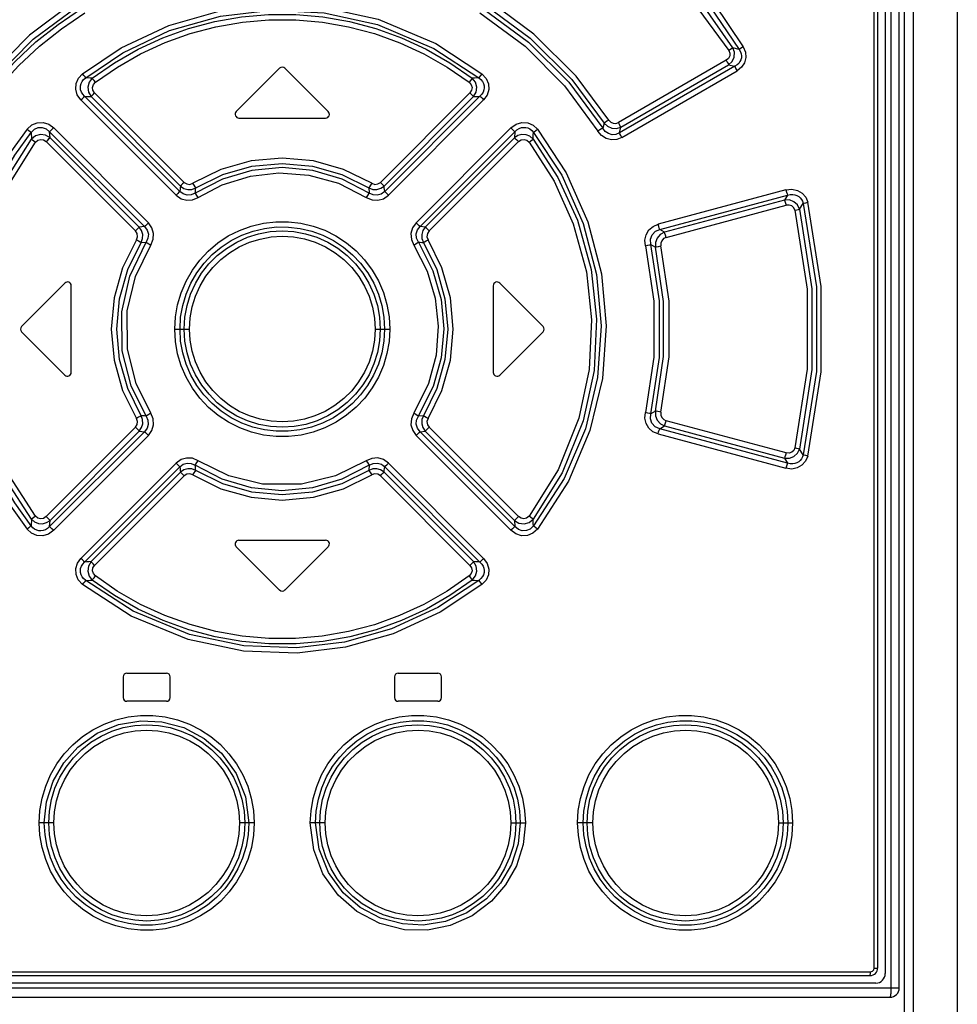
# Model space of a CAD drawing. Extents: x 0 to 594, y 0 to 420.
# Tile 24 of 136: x 74 to 84, y 243 to 254. Entities that reach past the tile are written whole.
import ezdxf

# ---------------------------------------------------------------- set-up
doc = ezdxf.new("R2010")
doc.units = 0
doc.header["$LTSCALE"] = 32.67
doc.layers.get('0').update_dxf_attribs({"linetype": 'CONTINUOUS'})

msp = doc.modelspace()

# ---------------------------------------------------------------- linework, layer by layer
at = {"color": 9, "linetype": 'CONTINUOUS'}
for p, q in [((83.392, 174.158), (83.392, 269.457)), ((83.153, 269.307), (83.153, 243.404)), ((82.976, 243.617), (82.976, 269.077)), ((81.543, 253.364), (81.475, 253.382)), ((81.405, 253.25), (80.26, 252.589)), ((81.495, 253.186), (80.271, 252.479)), ((80.285, 252.541), (81.43, 253.202)), ((81.43, 253.202), (81.495, 253.186)), ((80.297, 252.431), (81.52, 253.138)), ((78.731, 253.061), (78.708, 253.06)), ((78.778, 253.063), (78.731, 253.061)), ((75.604, 251.858), (74.593, 252.869)), ((74.662, 252.864), (75.611, 251.915)), ((75.65, 251.954), (74.7, 252.904)), ((78.683, 252.904), (77.734, 251.954)), ((77.773, 251.915), (78.721, 252.864)), ((78.79, 252.869), (77.779, 251.858)), ((74.555, 252.829), (75.565, 251.818)), ((77.818, 251.818), (78.828, 252.829)), ((80.108, 252.584), (80.094, 252.529)), ((74.227, 252.427), (74.222, 252.491)), ((74.222, 252.491), (75.229, 251.485)), ((75.27, 251.525), (74.265, 252.532)), ((79.119, 252.532), (78.113, 251.525)), ((78.154, 251.485), (79.161, 252.491)), ((79.161, 252.491), (79.156, 252.427)), ((80.271, 252.479), (80.285, 252.541)), ((74.185, 252.386), (75.133, 251.439)), ((75.174, 251.479), (74.227, 252.427)), ((79.156, 252.427), (78.209, 251.479)), ((78.25, 251.439), (79.198, 252.386)), ((82.038, 251.874), (80.681, 251.51)), ((80.698, 251.455), (82.056, 251.819)), ((82.056, 251.819), (82.022, 251.765)), ((82.022, 251.765), (80.749, 251.424)), ((80.766, 251.369), (82.041, 251.711)), ((82.183, 251.67), (82.22, 251.73)), ((75.229, 251.485), (75.174, 251.479)), ((78.209, 251.479), (78.154, 251.485)), ((80.749, 251.424), (80.698, 251.455)), ((75.194, 251.316), (75.247, 251.32)), ((80.605, 251.295), (80.653, 251.266)), ((75.55, 250.397), (75.706, 250.397)), ((77.677, 250.397), (77.833, 250.397)), ((80.653, 249.527), (80.605, 249.499)), ((78.19, 249.478), (78.137, 249.473)), ((82.041, 249.083), (80.766, 249.424)), ((75.133, 249.355), (74.185, 248.407)), ((75.229, 249.308), (74.222, 248.302)), ((74.227, 248.367), (75.174, 249.315)), ((75.174, 249.315), (75.229, 249.308)), ((78.154, 249.308), (78.209, 249.315)), ((79.161, 248.302), (78.154, 249.308)), ((78.209, 249.315), (79.156, 248.367)), ((79.198, 248.407), (78.25, 249.355)), ((80.698, 249.338), (80.749, 249.369)), ((82.056, 248.975), (80.698, 249.338)), ((80.749, 249.369), (82.022, 249.028)), ((74.265, 248.262), (75.27, 249.268)), ((78.113, 249.268), (79.119, 248.262)), ((80.681, 249.284), (82.038, 248.92)), ((82.22, 249.063), (82.183, 249.124)), ((82.022, 249.028), (82.056, 248.975)), ((75.565, 248.975), (74.555, 247.964)), ((74.593, 247.925), (75.604, 248.936)), ((77.779, 248.936), (78.79, 247.925)), ((78.828, 247.964), (77.818, 248.975)), ((75.611, 248.879), (74.662, 247.929)), ((74.7, 247.89), (75.65, 248.839)), ((77.734, 248.839), (78.683, 247.89)), ((78.721, 247.929), (77.773, 248.879)), ((74.222, 248.302), (74.227, 248.367)), ((79.156, 248.367), (79.161, 248.302)), ((74.605, 247.73), (74.652, 247.732)), ((74.652, 247.732), (74.675, 247.733)), ((74.266, 245.157), (74.112, 245.157)), ((76.394, 245.157), (76.237, 245.157)), ((77.147, 245.157), (76.989, 245.157)), ((79.117, 245.157), (79.272, 245.157)), ((79.988, 245.157), (79.827, 245.157)), ((81.958, 245.157), (82.059, 245.157)), ((82.059, 245.157), (82.109, 245.157)), ((70.447, 243.577), (82.936, 243.577)), ((82.976, 243.617), (83.012, 243.617)), ((70.14, 243.407), (83.242, 243.407)), ((83.153, 243.378), (83.152, 243.372)), ((83.153, 243.404), (83.153, 243.397)), ((83.153, 243.397), (83.153, 243.391)), ((83.153, 243.391), (83.153, 243.385)), ((83.153, 243.385), (83.153, 243.378))]:
    msp.add_line(p, q, dxfattribs=at)
at = {"color": 7, "linetype": 'CONTINUOUS'}
for p, q in [((83.858, 173.258), (83.858, 269.457)), ((83.242, 243.407), (83.242, 269.307)), ((83.292, 269.357), (83.292, 173.248)), ((83.092, 269.157), (83.092, 243.557)), ((83.012, 269.077), (83.012, 243.617)), ((76.663, 253.165), (76.203, 252.705)), ((77.18, 252.705), (76.72, 253.165)), ((76.232, 252.637), (77.152, 252.637)), ((73.923, 250.425), (74.383, 250.885)), ((79, 250.885), (79.46, 250.425)), ((74.452, 249.937), (74.452, 250.857)), ((78.932, 250.857), (78.932, 249.937)), ((73.923, 250.368), (74.383, 249.908)), ((79, 249.908), (79.46, 250.368)), ((76.232, 248.157), (77.152, 248.157)), ((76.203, 248.088), (76.663, 247.628)), ((76.72, 247.628), (77.18, 248.088)), ((75.002, 246.707), (75.002, 246.487)), ((75.042, 246.747), (75.462, 246.747)), ((75.502, 246.487), (75.502, 246.707)), ((77.882, 246.707), (77.882, 246.487)), ((77.922, 246.747), (78.342, 246.747)), ((78.382, 246.487), (78.382, 246.707)), ((75.462, 246.447), (75.042, 246.447)), ((78.342, 246.447), (77.922, 246.447)), ((82.992, 243.457), (70.39, 243.457)), ((70.452, 243.537), (82.932, 243.537)), ((70.24, 243.307), (83.142, 243.307))]:
    msp.add_line(p, q, dxfattribs=at)
at = {"color": 9, "linetype": 'CONTINUOUS'}
for points in [[(79.688, 255.293), (80.18, 254.955), (80.605, 254.596), (80.944, 254.251), (81.272, 253.855), (81.586, 253.393)], [(79.661, 255.246), (80.145, 254.914), (80.563, 254.561), (80.901, 254.22), (81.227, 253.827), (81.543, 253.364)], [(81.475, 253.382), (81.131, 253.874), (80.691, 254.373), (80.206, 254.808), (79.677, 255.182)], [(79.65, 255.135), (80.327, 254.638), (80.945, 254.018), (81.432, 253.353)], [(74.473, 253.863), (74.008, 253.517), (73.561, 253.068), (73.225, 252.615)], [(73.275, 252.584), (73.607, 253.031), (74.047, 253.473), (74.506, 253.815)], [(73.289, 252.529), (73.46, 252.779), (73.649, 253.016), (73.855, 253.238), (74.077, 253.444), (74.313, 253.631), (74.562, 253.8)], [(74.572, 253.107), (74.98, 253.382), (75.486, 253.62), (76.032, 253.775), (76.572, 253.837), (77.14, 253.809), (77.709, 253.685), (78.321, 253.428), (78.811, 253.107)], [(78.821, 253.8), (79.307, 253.443), (79.734, 253.017), (80.094, 252.529)], [(78.878, 253.815), (79.322, 253.486), (79.764, 253.046), (80.108, 252.584)], [(80.159, 252.615), (79.81, 253.082), (79.362, 253.528), (78.91, 253.863)], [(73.34, 252.498), (73.508, 252.744), (73.693, 252.978), (73.896, 253.196), (74.115, 253.399), (74.348, 253.585), (74.594, 253.752)], [(74.605, 253.063), (75, 253.33), (75.495, 253.564), (76.036, 253.718), (76.572, 253.78), (77.136, 253.753), (77.701, 253.629), (78.301, 253.376), (78.778, 253.063)], [(74.675, 253.06), (74.912, 253.224), (75.163, 253.367), (75.425, 253.488), (75.696, 253.586), (75.975, 253.66), (76.258, 253.71), (76.546, 253.735), (76.834, 253.735), (77.122, 253.711), (77.406, 253.661), (77.685, 253.587), (77.957, 253.489), (78.22, 253.368), (78.471, 253.224), (78.708, 253.06)], [(78.79, 253.752), (79.269, 253.399), (79.689, 252.979), (80.043, 252.498)], [(74.708, 253.016), (74.941, 253.177), (75.188, 253.318), (75.447, 253.437), (75.714, 253.533), (75.988, 253.606), (76.268, 253.654), (76.55, 253.679), (76.834, 253.679), (77.117, 253.654), (77.396, 253.606), (77.671, 253.533), (77.938, 253.436), (78.196, 253.317), (78.443, 253.176), (78.675, 253.016)], [(81.43, 253.202), (81.467, 253.238), (81.488, 253.284), (81.491, 253.334), (81.475, 253.382)], [(81.475, 253.382), (81.465, 253.375), (81.45, 253.365), (81.432, 253.353)], [(81.586, 253.393), (81.61, 253.336), (81.614, 253.279), (81.599, 253.223), (81.567, 253.176), (81.52, 253.138)], [(81.586, 253.393), (81.568, 253.381), (81.552, 253.371), (81.543, 253.364)], [(81.432, 253.353), (81.443, 253.324), (81.441, 253.296), (81.429, 253.27), (81.405, 253.25)], [(81.543, 253.364), (81.555, 253.341), (81.563, 253.319), (81.566, 253.297), (81.565, 253.276), (81.56, 253.255), (81.55, 253.236), (81.537, 253.217), (81.519, 253.201), (81.495, 253.186)], [(81.405, 253.25), (81.416, 253.231), (81.425, 253.214), (81.43, 253.202)], [(81.495, 253.186), (81.5, 253.175), (81.508, 253.158), (81.52, 253.138)], [(74.555, 252.829), (74.516, 252.883), (74.499, 252.942), (74.503, 253.004), (74.528, 253.06), (74.572, 253.107)], [(74.605, 253.063), (74.598, 253.074), (74.586, 253.089), (74.572, 253.107)], [(78.811, 253.107), (78.797, 253.089), (78.785, 253.074), (78.778, 253.063)], [(78.811, 253.107), (78.856, 253.058), (78.881, 253.001), (78.884, 252.939), (78.866, 252.881), (78.828, 252.829)], [(74.593, 252.869), (74.573, 252.89), (74.56, 252.913), (74.551, 252.935), (74.548, 252.958), (74.55, 252.98), (74.556, 253.002), (74.567, 253.024), (74.583, 253.045), (74.605, 253.063)], [(74.675, 253.06), (74.652, 253.061), (74.605, 253.063)], [(74.675, 253.06), (74.641, 253.017), (74.627, 252.965), (74.634, 252.911), (74.662, 252.864)], [(74.708, 253.016), (74.694, 253.034), (74.682, 253.05), (74.675, 253.06)], [(74.7, 252.904), (74.682, 252.932), (74.677, 252.962), (74.686, 252.991), (74.708, 253.016)], [(78.708, 253.06), (78.701, 253.05), (78.69, 253.035), (78.675, 253.016)], [(78.675, 253.016), (78.698, 252.99), (78.706, 252.961), (78.701, 252.931), (78.683, 252.904)], [(78.721, 252.864), (78.749, 252.912), (78.756, 252.966), (78.742, 253.018), (78.708, 253.06)], [(78.778, 253.063), (78.8, 253.044), (78.817, 253.024), (78.828, 253.002), (78.834, 252.98), (78.835, 252.958), (78.832, 252.935), (78.823, 252.912), (78.81, 252.89), (78.79, 252.869)], [(74.555, 252.829), (74.571, 252.845), (74.584, 252.859), (74.593, 252.869)], [(74.593, 252.869), (74.616, 252.867), (74.639, 252.866), (74.662, 252.864)], [(74.662, 252.864), (74.67, 252.873), (74.683, 252.887), (74.7, 252.904)], [(78.683, 252.904), (78.699, 252.887), (78.713, 252.874), (78.721, 252.864)], [(78.721, 252.864), (78.744, 252.866), (78.767, 252.867), (78.79, 252.869)], [(78.79, 252.869), (78.798, 252.86), (78.812, 252.846), (78.828, 252.829)], [(73.984, 252.519), (74.032, 252.563), (74.089, 252.587), (74.152, 252.589), (74.212, 252.57), (74.265, 252.532)], [(79.119, 252.532), (79.173, 252.571), (79.234, 252.59), (79.297, 252.586), (79.354, 252.561), (79.4, 252.519)], [(80.159, 252.615), (80.138, 252.602), (80.12, 252.591), (80.108, 252.584)], [(80.108, 252.584), (80.144, 252.549), (80.189, 252.529), (80.238, 252.526), (80.285, 252.541)], [(80.159, 252.615), (80.179, 252.593), (80.205, 252.581), (80.233, 252.58), (80.26, 252.589)], [(80.285, 252.541), (80.28, 252.552), (80.271, 252.569), (80.26, 252.589)], [(73.984, 252.519), (73.808, 252.273), (73.654, 252.01), (73.523, 251.735), (73.417, 251.448), (73.336, 251.153), (73.283, 250.854), (73.256, 250.55), (73.256, 250.245), (73.283, 249.941), (73.336, 249.64), (73.416, 249.347), (73.522, 249.061), (73.653, 248.785), (73.807, 248.522), (73.984, 248.275)], [(74.025, 248.309), (73.852, 248.553), (73.699, 248.811), (73.571, 249.082), (73.467, 249.364), (73.388, 249.652), (73.335, 249.947), (73.308, 250.246), (73.308, 250.546), (73.335, 250.844), (73.388, 251.139), (73.466, 251.429), (73.571, 251.711), (73.699, 251.982), (73.852, 252.241), (74.025, 252.484)], [(73.984, 252.519), (74.001, 252.505), (74.016, 252.493), (74.025, 252.484)], [(74.025, 252.484), (74.06, 252.519), (74.1, 252.536), (74.143, 252.537), (74.185, 252.522), (74.222, 252.491)], [(74.025, 252.484), (74.027, 252.461), (74.028, 252.437), (74.029, 252.414)], [(74.227, 252.427), (74.179, 252.455), (74.124, 252.462), (74.072, 252.448), (74.029, 252.414)], [(74.222, 252.491), (74.232, 252.5), (74.247, 252.514), (74.264, 252.532)], [(79.119, 252.532), (79.136, 252.515), (79.151, 252.5), (79.161, 252.491)], [(79.354, 252.414), (79.32, 252.443), (79.28, 252.459), (79.236, 252.462), (79.193, 252.451), (79.156, 252.427)], [(79.161, 252.491), (79.183, 252.512), (79.206, 252.526), (79.23, 252.535), (79.253, 252.538), (79.276, 252.537), (79.298, 252.531), (79.32, 252.521), (79.34, 252.505), (79.358, 252.484)], [(79.354, 252.414), (79.355, 252.437), (79.356, 252.461), (79.358, 252.484)], [(79.358, 252.484), (79.367, 252.492), (79.382, 252.505), (79.4, 252.519)], [(79.358, 252.484), (79.658, 252.031), (79.887, 251.517), (80.028, 250.975), (80.078, 250.433), (80.039, 249.883), (79.909, 249.34), (79.684, 248.812), (79.358, 248.309)], [(79.4, 252.519), (79.704, 252.057), (79.937, 251.534), (80.081, 250.982), (80.131, 250.431), (80.091, 249.872), (79.958, 249.321), (79.73, 248.784), (79.4, 248.275)], [(80.094, 252.529), (80.082, 252.522), (80.064, 252.511), (80.043, 252.498)], [(80.297, 252.431), (80.242, 252.41), (80.185, 252.407), (80.13, 252.421), (80.081, 252.453), (80.043, 252.498)], [(80.271, 252.479), (80.232, 252.463), (80.192, 252.46), (80.154, 252.471), (80.121, 252.493), (80.094, 252.529)], [(80.296, 252.431), (80.285, 252.451), (80.276, 252.468), (80.271, 252.479)], [(74.029, 248.38), (73.764, 248.789), (73.559, 249.241), (73.413, 249.763), (73.354, 250.288), (73.381, 250.834), (73.497, 251.368), (73.721, 251.923), (74.029, 252.414)], [(74.072, 248.413), (73.804, 248.829), (73.601, 249.28), (73.462, 249.789), (73.407, 250.298), (73.434, 250.825), (73.545, 251.343), (73.765, 251.89), (74.072, 252.38)], [(74.029, 252.414), (74.039, 252.406), (74.053, 252.394), (74.072, 252.38)], [(74.072, 252.38), (74.097, 252.402), (74.127, 252.41), (74.157, 252.405), (74.185, 252.386)], [(74.185, 252.386), (74.202, 252.403), (74.217, 252.418), (74.227, 252.427)], [(79.156, 252.427), (79.165, 252.418), (79.18, 252.404), (79.198, 252.386)], [(79.198, 252.386), (79.227, 252.405), (79.258, 252.41), (79.287, 252.401), (79.311, 252.38)], [(79.311, 252.38), (79.329, 252.394), (79.344, 252.406), (79.354, 252.414)], [(79.311, 252.38), (79.578, 251.966), (79.781, 251.515), (79.921, 251.004), (79.976, 250.494), (79.949, 249.967), (79.839, 249.452), (79.619, 248.905), (79.311, 248.413)], [(79.354, 252.414), (79.618, 252.005), (79.824, 251.552), (79.97, 251.028), (80.029, 250.502), (80.001, 249.956), (79.886, 249.425), (79.662, 248.871), (79.354, 248.38)], [(77.641, 251.944), (77.342, 252.091), (77.022, 252.181), (76.692, 252.212), (76.361, 252.181), (76.041, 252.091), (75.742, 251.944)], [(75.773, 251.896), (76.06, 252.038), (76.37, 252.126), (76.692, 252.155), (77.013, 252.126), (77.323, 252.038), (77.611, 251.896)], [(77.615, 251.841), (77.327, 251.989), (77.015, 252.08), (76.692, 252.111), (76.368, 252.08), (76.056, 251.989), (75.768, 251.841)], [(75.799, 251.794), (76.053, 251.927), (76.354, 252.02), (76.654, 252.054), (76.972, 252.031), (77.287, 251.944), (77.584, 251.794)], [(75.65, 251.954), (75.633, 251.938), (75.62, 251.924), (75.611, 251.915)], [(75.65, 251.954), (75.678, 251.937), (75.711, 251.933), (75.742, 251.944)], [(75.773, 251.896), (75.766, 251.906), (75.755, 251.923), (75.742, 251.944)], [(77.641, 251.944), (77.628, 251.923), (77.618, 251.906), (77.611, 251.896)], [(77.641, 251.944), (77.673, 251.933), (77.706, 251.937), (77.734, 251.954)], [(77.773, 251.915), (77.764, 251.924), (77.75, 251.938), (77.734, 251.954)], [(75.604, 251.858), (75.595, 251.849), (75.582, 251.835), (75.565, 251.818)], [(75.565, 251.818), (75.618, 251.781), (75.678, 251.764), (75.74, 251.768), (75.799, 251.794)], [(75.611, 251.915), (75.608, 251.896), (75.606, 251.877), (75.604, 251.858)], [(75.768, 251.841), (75.725, 251.821), (75.681, 251.818), (75.64, 251.831), (75.604, 251.858)], [(75.611, 251.915), (75.647, 251.89), (75.688, 251.879), (75.732, 251.88), (75.773, 251.896)], [(75.768, 251.841), (75.769, 251.859), (75.771, 251.877), (75.773, 251.896)], [(75.799, 251.794), (75.786, 251.814), (75.775, 251.831), (75.768, 251.841)], [(77.615, 251.841), (77.608, 251.831), (77.597, 251.814), (77.584, 251.794)], [(77.584, 251.794), (77.645, 251.768), (77.707, 251.764), (77.766, 251.781), (77.818, 251.818)], [(77.611, 251.896), (77.652, 251.88), (77.695, 251.879), (77.737, 251.891), (77.773, 251.915)], [(77.611, 251.896), (77.612, 251.877), (77.614, 251.859), (77.615, 251.841)], [(77.779, 251.858), (77.742, 251.83), (77.7, 251.818), (77.657, 251.822), (77.615, 251.841)], [(77.779, 251.858), (77.777, 251.877), (77.775, 251.896), (77.773, 251.915)], [(77.818, 251.818), (77.802, 251.835), (77.788, 251.849), (77.779, 251.858)], [(82.038, 251.874), (82.101, 251.881), (82.16, 251.869), (82.211, 251.84), (82.248, 251.796), (82.269, 251.743)], [(82.038, 251.874), (82.044, 251.851), (82.051, 251.831), (82.056, 251.819)], [(82.056, 251.819), (82.084, 251.825), (82.11, 251.827), (82.134, 251.823), (82.155, 251.816), (82.174, 251.805), (82.19, 251.791), (82.203, 251.774), (82.213, 251.754), (82.22, 251.73)], [(82.183, 251.67), (82.16, 251.716), (82.123, 251.749), (82.075, 251.767), (82.022, 251.765)], [(82.022, 251.765), (82.028, 251.753), (82.034, 251.734), (82.041, 251.711)], [(82.134, 251.658), (82.122, 251.685), (82.1, 251.704), (82.072, 251.713), (82.041, 251.711)], [(82.22, 251.73), (82.231, 251.734), (82.248, 251.738), (82.269, 251.743)], [(82.22, 251.73), (82.361, 250.845), (82.361, 249.948), (82.22, 249.063)], [(82.269, 249.05), (82.411, 249.944), (82.411, 250.849), (82.269, 251.743)], [(82.134, 251.658), (82.155, 251.663), (82.172, 251.667), (82.183, 251.67)], [(82.134, 251.658), (82.262, 250.82), (82.262, 249.973), (82.134, 249.136)], [(82.183, 251.67), (82.312, 250.824), (82.312, 249.969), (82.183, 249.124)], [(75.27, 251.525), (75.253, 251.508), (75.239, 251.494), (75.229, 251.485)], [(75.295, 251.289), (75.321, 251.35), (75.325, 251.413), (75.307, 251.473), (75.27, 251.525)], [(75.55, 250.397), (75.558, 250.526), (75.58, 250.656), (75.618, 250.783), (75.67, 250.906), (75.737, 251.022), (75.816, 251.129), (75.906, 251.225), (76.008, 251.311), (76.119, 251.385), (76.238, 251.445), (76.363, 251.49), (76.492, 251.521), (76.624, 251.537), (76.757, 251.537), (76.889, 251.522), (77.018, 251.491), (77.143, 251.446), (77.262, 251.386), (77.373, 251.313), (77.475, 251.227), (77.566, 251.131), (77.645, 251.024), (77.712, 250.908), (77.765, 250.785), (77.803, 250.658), (77.825, 250.527), (77.833, 250.397)], [(78.113, 251.525), (78.075, 251.471), (78.058, 251.411), (78.062, 251.349), (78.088, 251.289)], [(78.154, 251.485), (78.145, 251.494), (78.131, 251.508), (78.113, 251.525)], [(80.546, 251.282), (80.542, 251.342), (80.555, 251.399), (80.584, 251.449), (80.628, 251.487), (80.681, 251.51)], [(80.698, 251.455), (80.694, 251.467), (80.688, 251.486), (80.681, 251.51)], [(75.174, 251.479), (75.165, 251.47), (75.15, 251.456), (75.133, 251.439)], [(75.144, 251.346), (75.155, 251.377), (75.151, 251.411), (75.133, 251.439)], [(75.194, 251.316), (75.209, 251.357), (75.211, 251.401), (75.199, 251.443), (75.174, 251.479)], [(75.229, 251.485), (75.257, 251.448), (75.27, 251.405), (75.266, 251.362), (75.247, 251.32)], [(75.606, 250.397), (75.613, 250.523), (75.635, 250.648), (75.672, 250.769), (75.722, 250.885), (75.785, 250.995), (75.861, 251.096), (75.947, 251.187), (76.044, 251.268), (76.15, 251.337), (76.263, 251.394), (76.381, 251.437), (76.504, 251.466), (76.63, 251.481), (76.756, 251.48), (76.882, 251.466), (77.004, 251.437), (77.122, 251.393), (77.235, 251.336), (77.341, 251.267), (77.437, 251.186), (77.523, 251.095), (77.599, 250.994), (77.662, 250.885), (77.712, 250.769), (77.748, 250.648), (77.77, 250.524), (77.778, 250.397)], [(75.651, 250.397), (75.658, 250.523), (75.681, 250.646), (75.718, 250.766), (75.77, 250.881), (75.835, 250.989), (75.913, 251.088), (76.002, 251.177), (76.1, 251.254), (76.208, 251.319), (76.322, 251.371), (76.441, 251.408), (76.564, 251.431), (76.689, 251.438), (76.815, 251.431), (76.939, 251.409), (77.059, 251.371), (77.174, 251.32), (77.282, 251.255), (77.381, 251.177), (77.47, 251.089), (77.547, 250.99), (77.612, 250.883), (77.664, 250.768), (77.702, 250.647), (77.725, 250.523), (77.732, 250.397)], [(78.137, 251.32), (78.117, 251.363), (78.114, 251.407), (78.127, 251.449), (78.154, 251.485)], [(78.209, 251.479), (78.184, 251.442), (78.173, 251.4), (78.174, 251.357), (78.19, 251.316)], [(78.25, 251.439), (78.233, 251.456), (78.219, 251.47), (78.209, 251.479)], [(78.25, 251.439), (78.232, 251.411), (78.228, 251.376), (78.239, 251.346)], [(80.605, 251.295), (80.601, 251.35), (80.618, 251.398), (80.652, 251.435), (80.698, 251.455)], [(80.749, 251.424), (80.704, 251.401), (80.671, 251.363), (80.653, 251.317), (80.653, 251.266)], [(80.766, 251.369), (80.76, 251.392), (80.754, 251.412), (80.749, 251.424)], [(75.144, 251.346), (74.997, 251.047), (74.907, 250.727), (74.876, 250.397), (74.906, 250.066), (74.997, 249.746), (75.144, 249.448)], [(75.194, 249.478), (75.051, 249.766), (74.964, 250.076), (74.934, 250.397), (74.964, 250.718), (75.051, 251.028), (75.194, 251.316)], [(75.247, 249.473), (75.086, 249.795), (74.992, 250.165), (74.987, 250.581), (75.072, 250.959), (75.247, 251.32)], [(75.295, 249.504), (75.139, 249.819), (75.049, 250.184), (75.046, 250.592), (75.132, 250.956), (75.295, 251.289)], [(75.144, 251.346), (75.165, 251.333), (75.182, 251.323), (75.194, 251.316)], [(75.247, 251.32), (75.258, 251.313), (75.275, 251.302), (75.295, 251.289)], [(75.706, 250.397), (75.713, 250.515), (75.735, 250.632), (75.77, 250.746), (75.819, 250.855), (75.881, 250.957), (75.955, 251.051), (76.039, 251.135), (76.132, 251.208), (76.235, 251.27), (76.344, 251.319), (76.456, 251.353), (76.572, 251.375), (76.691, 251.382), (76.811, 251.375), (76.927, 251.354), (77.04, 251.318), (77.149, 251.269), (77.252, 251.207), (77.345, 251.134), (77.429, 251.05), (77.503, 250.956), (77.565, 250.854), (77.613, 250.745), (77.649, 250.631), (77.67, 250.514), (77.677, 250.397)], [(78.088, 251.289), (78.108, 251.302), (78.125, 251.313), (78.137, 251.32)], [(78.088, 251.289), (78.23, 251.012), (78.316, 250.725), (78.348, 250.428), (78.325, 250.121), (78.245, 249.82), (78.088, 249.504)], [(78.137, 251.32), (78.29, 251.017), (78.377, 250.712), (78.406, 250.4), (78.379, 250.091), (78.295, 249.788), (78.136, 249.474)], [(78.137, 251.32), (78.154, 251.319), (78.172, 251.317), (78.19, 251.316)], [(78.19, 251.316), (78.201, 251.322), (78.218, 251.333), (78.239, 251.346)], [(78.19, 251.316), (78.332, 251.028), (78.419, 250.718), (78.449, 250.397), (78.419, 250.076), (78.332, 249.766), (78.19, 249.478)], [(78.239, 249.448), (78.386, 249.746), (78.477, 250.066), (78.507, 250.397), (78.477, 250.727), (78.386, 251.047), (78.239, 251.346)], [(80.546, 251.282), (80.571, 251.287), (80.592, 251.292), (80.605, 251.295)], [(80.605, 249.499), (80.696, 250.095), (80.696, 250.698), (80.605, 251.295)], [(80.766, 251.369), (80.74, 251.357), (80.721, 251.335), (80.711, 251.308), (80.712, 251.279)], [(80.546, 251.282), (80.635, 250.694), (80.635, 250.1), (80.546, 249.512)], [(80.653, 251.266), (80.666, 251.269), (80.687, 251.273), (80.712, 251.279)], [(80.653, 249.527), (80.737, 250.105), (80.737, 250.689), (80.653, 251.266)], [(80.712, 249.515), (80.797, 250.101), (80.797, 250.693), (80.712, 251.279)], [(77.833, 250.397), (77.825, 250.267), (77.803, 250.138), (77.765, 250.01), (77.713, 249.887), (77.646, 249.772), (77.568, 249.665), (77.477, 249.568), (77.375, 249.482), (77.264, 249.409), (77.145, 249.349), (77.02, 249.303), (76.891, 249.272), (76.759, 249.257), (76.626, 249.257), (76.494, 249.272), (76.365, 249.302), (76.24, 249.348), (76.121, 249.408), (76.01, 249.481), (75.908, 249.566), (75.817, 249.663), (75.738, 249.77), (75.671, 249.886), (75.619, 250.008), (75.581, 250.136), (75.558, 250.266), (75.55, 250.397)], [(77.778, 250.397), (77.77, 250.27), (77.748, 250.146), (77.712, 250.024), (77.661, 249.908), (77.598, 249.799), (77.522, 249.698), (77.436, 249.606), (77.339, 249.525), (77.234, 249.456), (77.12, 249.399), (77.002, 249.356), (76.879, 249.327), (76.754, 249.313), (76.627, 249.313), (76.502, 249.328), (76.379, 249.357), (76.261, 249.4), (76.148, 249.457), (76.042, 249.526), (75.946, 249.607), (75.86, 249.699), (75.785, 249.8), (75.722, 249.908), (75.672, 250.024), (75.635, 250.145), (75.613, 250.27), (75.606, 250.397)], [(77.732, 250.397), (77.725, 250.271), (77.702, 250.147), (77.665, 250.028), (77.613, 249.913), (77.548, 249.805), (77.47, 249.705), (77.381, 249.617), (77.283, 249.539), (77.175, 249.475), (77.061, 249.423), (76.942, 249.386), (76.819, 249.363), (76.694, 249.355), (76.568, 249.363), (76.444, 249.385), (76.324, 249.422), (76.209, 249.474), (76.101, 249.539), (76.002, 249.616), (75.914, 249.705), (75.836, 249.803), (75.771, 249.911), (75.719, 250.026), (75.681, 250.146), (75.658, 250.27), (75.651, 250.397)], [(77.677, 250.397), (77.67, 250.279), (77.649, 250.162), (77.613, 250.047), (77.564, 249.939), (77.502, 249.837), (77.429, 249.743), (77.344, 249.659), (77.251, 249.586), (77.148, 249.524), (77.039, 249.475), (76.927, 249.44), (76.812, 249.419), (76.692, 249.412), (76.573, 249.419), (76.456, 249.44), (76.343, 249.475), (76.234, 249.524), (76.131, 249.586), (76.038, 249.659), (75.954, 249.744), (75.88, 249.838), (75.819, 249.94), (75.77, 250.048), (75.734, 250.163), (75.713, 250.28), (75.706, 250.397)], [(80.653, 249.527), (80.653, 249.477), (80.672, 249.43), (80.705, 249.392), (80.749, 249.369)], [(80.712, 249.515), (80.666, 249.525), (80.653, 249.527)], [(80.712, 249.515), (80.711, 249.485), (80.721, 249.458), (80.741, 249.437), (80.766, 249.424)], [(75.133, 249.355), (75.151, 249.383), (75.155, 249.417), (75.144, 249.448)], [(75.194, 249.478), (75.182, 249.471), (75.165, 249.461), (75.144, 249.448)], [(75.174, 249.315), (75.199, 249.351), (75.211, 249.393), (75.209, 249.437), (75.194, 249.478)], [(75.247, 249.473), (75.229, 249.475), (75.211, 249.476), (75.194, 249.478)], [(75.247, 249.473), (75.266, 249.431), (75.269, 249.386), (75.257, 249.345), (75.229, 249.308)], [(75.296, 249.504), (75.275, 249.491), (75.258, 249.48), (75.247, 249.473)], [(75.27, 249.268), (75.308, 249.322), (75.325, 249.382), (75.321, 249.445), (75.295, 249.504)], [(78.088, 249.504), (78.062, 249.443), (78.058, 249.381), (78.076, 249.321), (78.113, 249.268)], [(78.136, 249.474), (78.125, 249.48), (78.108, 249.491), (78.088, 249.504)], [(78.154, 249.308), (78.126, 249.346), (78.114, 249.388), (78.117, 249.432), (78.137, 249.473)], [(78.19, 249.478), (78.174, 249.436), (78.173, 249.393), (78.184, 249.351), (78.209, 249.315)], [(78.239, 249.448), (78.218, 249.46), (78.201, 249.471), (78.19, 249.478)], [(78.239, 249.448), (78.228, 249.416), (78.232, 249.382), (78.25, 249.355)], [(80.681, 249.284), (80.626, 249.307), (80.583, 249.346), (80.554, 249.396), (80.542, 249.452), (80.546, 249.512)], [(80.605, 249.499), (80.592, 249.502), (80.571, 249.506), (80.546, 249.512)], [(80.698, 249.338), (80.65, 249.36), (80.616, 249.397), (80.601, 249.445), (80.605, 249.499)], [(80.749, 249.369), (80.754, 249.381), (80.76, 249.401), (80.766, 249.424)], [(75.133, 249.355), (75.15, 249.338), (75.165, 249.324), (75.174, 249.315)], [(75.229, 249.308), (75.238, 249.3), (75.253, 249.285), (75.27, 249.268)], [(78.113, 249.268), (78.13, 249.285), (78.145, 249.299), (78.154, 249.308)], [(78.209, 249.315), (78.218, 249.323), (78.233, 249.337), (78.25, 249.355)], [(80.681, 249.284), (80.687, 249.307), (80.694, 249.326), (80.698, 249.338)], [(82.022, 249.028), (82.075, 249.027), (82.123, 249.045), (82.161, 249.079), (82.183, 249.124)], [(82.134, 249.136), (82.121, 249.109), (82.1, 249.09), (82.073, 249.081), (82.041, 249.083)], [(82.183, 249.124), (82.172, 249.127), (82.155, 249.131), (82.134, 249.136)], [(75.798, 249), (75.739, 249.026), (75.676, 249.029), (75.617, 249.012), (75.565, 248.975)], [(75.768, 248.952), (75.775, 248.963), (75.786, 248.98), (75.798, 249)], [(77.584, 249), (77.258, 248.839), (76.895, 248.751), (76.483, 248.752), (76.125, 248.839), (75.798, 249)], [(77.818, 248.975), (77.765, 249.013), (77.705, 249.03), (77.643, 249.025), (77.584, 249)], [(77.584, 249), (77.597, 248.98), (77.608, 248.963), (77.615, 248.952)], [(82.041, 249.083), (82.034, 249.06), (82.028, 249.04), (82.022, 249.028)], [(82.269, 249.05), (82.246, 248.995), (82.208, 248.952), (82.158, 248.923), (82.1, 248.912), (82.038, 248.92)], [(82.22, 249.063), (82.213, 249.04), (82.203, 249.02), (82.19, 249.002), (82.174, 248.988), (82.155, 248.978), (82.134, 248.97), (82.11, 248.967), (82.084, 248.968), (82.056, 248.975)], [(82.269, 249.05), (82.248, 249.056), (82.231, 249.06), (82.22, 249.063)], [(75.565, 248.975), (75.581, 248.959), (75.595, 248.945), (75.604, 248.936)], [(75.604, 248.936), (75.641, 248.964), (75.683, 248.976), (75.726, 248.972), (75.768, 248.952)], [(75.604, 248.936), (75.606, 248.917), (75.608, 248.898), (75.611, 248.879)], [(75.773, 248.898), (75.731, 248.913), (75.688, 248.915), (75.647, 248.903), (75.611, 248.879)], [(75.742, 248.85), (75.755, 248.87), (75.766, 248.887), (75.773, 248.898)], [(77.615, 248.952), (77.324, 248.803), (77.011, 248.712), (76.688, 248.682), (76.366, 248.714), (76.055, 248.805), (75.768, 248.952)], [(75.773, 248.898), (75.771, 248.916), (75.769, 248.934), (75.768, 248.952)], [(77.611, 248.898), (77.323, 248.756), (77.013, 248.668), (76.692, 248.638), (76.37, 248.668), (76.06, 248.756), (75.773, 248.898)], [(77.615, 248.952), (77.614, 248.934), (77.612, 248.916), (77.611, 248.898)], [(77.773, 248.879), (77.736, 248.903), (77.695, 248.915), (77.652, 248.913), (77.611, 248.898)], [(77.611, 248.898), (77.618, 248.887), (77.628, 248.87), (77.641, 248.85)], [(77.615, 248.952), (77.658, 248.972), (77.702, 248.975), (77.744, 248.963), (77.779, 248.936)], [(77.773, 248.879), (77.775, 248.898), (77.777, 248.917), (77.779, 248.936)], [(77.779, 248.936), (77.788, 248.945), (77.801, 248.958), (77.818, 248.975)], [(82.056, 248.975), (82.051, 248.963), (82.044, 248.943), (82.038, 248.92)], [(75.611, 248.879), (75.619, 248.87), (75.633, 248.856), (75.65, 248.839)], [(75.742, 248.85), (75.71, 248.861), (75.677, 248.857), (75.65, 248.839)], [(75.742, 248.85), (76.041, 248.703), (76.361, 248.612), (76.692, 248.582), (77.022, 248.612), (77.342, 248.703), (77.641, 248.85)], [(77.734, 248.839), (77.706, 248.857), (77.672, 248.861), (77.641, 248.85)], [(77.734, 248.839), (77.75, 248.856), (77.764, 248.87), (77.773, 248.879)], [(74.029, 248.38), (74.028, 248.356), (74.027, 248.333), (74.025, 248.309)], [(74.072, 248.413), (74.054, 248.399), (74.039, 248.388), (74.029, 248.38)], [(74.029, 248.38), (74.063, 248.351), (74.104, 248.334), (74.147, 248.332), (74.19, 248.343), (74.227, 248.367)], [(74.185, 248.407), (74.156, 248.388), (74.125, 248.384), (74.096, 248.392), (74.072, 248.413)], [(74.227, 248.367), (74.218, 248.376), (74.203, 248.39), (74.185, 248.407)], [(79.198, 248.407), (79.181, 248.39), (79.166, 248.376), (79.156, 248.367)], [(79.156, 248.367), (79.204, 248.338), (79.259, 248.331), (79.311, 248.346), (79.354, 248.38)], [(79.311, 248.413), (79.286, 248.392), (79.257, 248.383), (79.226, 248.389), (79.198, 248.407)], [(79.354, 248.38), (79.344, 248.388), (79.33, 248.399), (79.311, 248.413)], [(79.358, 248.309), (79.356, 248.333), (79.355, 248.356), (79.354, 248.38)], [(74.025, 248.309), (74.016, 248.301), (74.002, 248.289), (73.984, 248.275)], [(74.265, 248.262), (74.21, 248.222), (74.149, 248.204), (74.086, 248.207), (74.029, 248.232), (73.984, 248.275)], [(74.222, 248.302), (74.2, 248.282), (74.177, 248.267), (74.153, 248.259), (74.13, 248.255), (74.107, 248.256), (74.085, 248.262), (74.063, 248.273), (74.043, 248.288), (74.025, 248.309)], [(74.264, 248.262), (74.247, 248.279), (74.232, 248.293), (74.222, 248.302)], [(79.161, 248.302), (79.151, 248.293), (79.136, 248.279), (79.119, 248.262)], [(79.4, 248.275), (79.351, 248.231), (79.294, 248.206), (79.231, 248.204), (79.172, 248.223), (79.119, 248.262)], [(79.358, 248.309), (79.323, 248.275), (79.283, 248.258), (79.24, 248.257), (79.198, 248.272), (79.161, 248.302)], [(79.4, 248.275), (79.382, 248.289), (79.367, 248.301), (79.358, 248.309)], [(74.572, 247.686), (74.526, 247.736), (74.502, 247.793), (74.499, 247.855), (74.517, 247.913), (74.555, 247.964)], [(74.593, 247.925), (74.585, 247.934), (74.571, 247.948), (74.555, 247.964)], [(78.828, 247.964), (78.812, 247.948), (78.799, 247.934), (78.79, 247.925)], [(78.828, 247.964), (78.867, 247.91), (78.884, 247.851), (78.88, 247.79), (78.856, 247.734), (78.811, 247.686)], [(74.605, 247.73), (74.583, 247.749), (74.567, 247.769), (74.556, 247.791), (74.55, 247.813), (74.548, 247.836), (74.551, 247.858), (74.56, 247.881), (74.573, 247.903), (74.593, 247.925)], [(74.662, 247.929), (74.639, 247.928), (74.616, 247.926), (74.593, 247.925)], [(74.662, 247.929), (74.634, 247.881), (74.627, 247.828), (74.641, 247.776), (74.675, 247.733)], [(74.7, 247.89), (74.684, 247.906), (74.67, 247.92), (74.662, 247.929)], [(74.708, 247.778), (74.686, 247.803), (74.677, 247.833), (74.682, 247.863), (74.7, 247.89)], [(78.683, 247.89), (78.702, 247.862), (78.706, 247.831), (78.697, 247.802), (78.675, 247.778)], [(78.721, 247.929), (78.713, 247.92), (78.7, 247.906), (78.683, 247.89)], [(78.708, 247.733), (78.742, 247.777), (78.756, 247.829), (78.749, 247.882), (78.721, 247.929)], [(78.79, 247.925), (78.767, 247.926), (78.744, 247.928), (78.721, 247.929)], [(78.79, 247.925), (78.81, 247.904), (78.823, 247.881), (78.832, 247.859), (78.835, 247.836), (78.834, 247.814), (78.828, 247.791), (78.817, 247.77), (78.8, 247.749), (78.778, 247.73)], [(74.675, 247.733), (74.682, 247.743), (74.694, 247.759), (74.708, 247.778)], [(78.675, 247.778), (78.442, 247.616), (78.195, 247.476), (77.936, 247.356), (77.669, 247.26), (77.395, 247.188), (77.116, 247.139), (76.833, 247.115), (76.549, 247.115), (76.266, 247.139), (75.987, 247.188), (75.713, 247.261), (75.445, 247.357), (75.187, 247.476), (74.94, 247.617), (74.708, 247.778)], [(78.675, 247.778), (78.689, 247.759), (78.701, 247.743), (78.708, 247.733)], [(74.572, 247.686), (74.586, 247.704), (74.598, 247.72), (74.605, 247.73)], [(78.811, 247.686), (78.369, 247.392), (77.869, 247.163), (77.364, 247.021), (76.848, 246.958), (76.281, 246.98), (75.694, 247.103), (75.087, 247.352), (74.572, 247.686)], [(78.778, 247.73), (78.343, 247.441), (77.852, 247.216), (77.354, 247.076), (76.845, 247.015), (76.285, 247.036), (75.707, 247.157), (75.11, 247.403), (74.605, 247.73)], [(78.708, 247.733), (78.471, 247.569), (78.221, 247.426), (77.958, 247.305), (77.687, 247.207), (77.409, 247.133), (77.125, 247.083), (76.838, 247.058), (76.549, 247.058), (76.262, 247.083), (75.978, 247.132), (75.698, 247.206), (75.426, 247.305), (75.163, 247.426), (74.912, 247.569), (74.675, 247.733)], [(78.708, 247.733), (78.731, 247.732), (78.778, 247.73)], [(78.778, 247.73), (78.785, 247.72), (78.797, 247.705), (78.811, 247.686)], [(74.112, 245.157), (74.119, 245.288), (74.142, 245.418), (74.18, 245.545), (74.232, 245.668), (74.299, 245.783), (74.378, 245.89), (74.469, 245.987), (74.571, 246.072), (74.682, 246.145), (74.8, 246.205), (74.925, 246.251), (75.055, 246.282), (75.187, 246.297), (75.319, 246.297), (75.45, 246.282), (75.58, 246.251), (75.706, 246.205), (75.825, 246.145), (75.935, 246.072), (76.036, 245.988), (76.126, 245.891), (76.206, 245.784), (76.273, 245.668), (76.326, 245.545), (76.363, 245.418), (76.386, 245.288), (76.394, 245.157)], [(76.989, 245.157), (76.997, 245.286), (77.019, 245.416), (77.057, 245.544), (77.109, 245.666), (77.176, 245.782), (77.255, 245.889), (77.345, 245.986), (77.447, 246.071), (77.558, 246.145), (77.677, 246.205), (77.802, 246.251), (77.931, 246.281), (78.063, 246.297), (78.196, 246.297), (78.328, 246.282), (78.458, 246.251), (78.582, 246.205), (78.701, 246.146), (78.812, 246.072), (78.914, 245.987), (79.005, 245.89), (79.085, 245.783), (79.151, 245.668), (79.203, 245.545), (79.241, 245.418), (79.264, 245.287), (79.272, 245.157)], [(79.827, 245.157), (79.834, 245.287), (79.857, 245.416), (79.895, 245.544), (79.947, 245.667), (80.014, 245.782), (80.093, 245.889), (80.183, 245.986), (80.285, 246.071), (80.396, 246.145), (80.515, 246.205), (80.64, 246.251), (80.77, 246.281), (80.902, 246.297), (81.035, 246.297), (81.167, 246.281), (81.297, 246.25), (81.422, 246.205), (81.541, 246.144), (81.652, 246.071), (81.754, 245.985), (81.844, 245.888), (81.923, 245.782), (81.989, 245.666), (82.042, 245.544), (82.079, 245.416), (82.102, 245.287), (82.109, 245.157)], [(74.165, 245.157), (74.189, 245.381), (74.26, 245.599), (74.372, 245.794), (74.52, 245.96), (74.728, 246.108), (74.952, 246.2), (75.19, 246.241), (75.414, 246.23), (75.647, 246.168), (75.864, 246.053), (76.045, 245.897), (76.202, 245.682), (76.301, 245.435), (76.337, 245.157)], [(74.212, 245.157), (74.22, 245.283), (74.242, 245.406), (74.279, 245.526), (74.331, 245.641), (74.396, 245.749), (74.474, 245.848), (74.563, 245.936), (74.661, 246.014), (74.769, 246.079), (74.883, 246.13), (75.002, 246.168), (75.125, 246.19), (75.25, 246.198), (75.376, 246.191), (75.5, 246.169), (75.62, 246.131), (75.735, 246.08), (75.843, 246.015), (75.942, 245.937), (76.03, 245.849), (76.108, 245.75), (76.173, 245.643), (76.225, 245.528), (76.263, 245.407), (76.286, 245.283), (76.293, 245.157)], [(77.046, 245.157), (77.053, 245.283), (77.076, 245.408), (77.112, 245.53), (77.162, 245.646), (77.226, 245.755), (77.301, 245.856), (77.388, 245.948), (77.484, 246.028), (77.59, 246.097), (77.703, 246.154), (77.822, 246.197), (77.944, 246.226), (78.07, 246.241), (78.196, 246.24), (78.322, 246.226), (78.444, 246.197), (78.563, 246.153), (78.676, 246.096), (78.781, 246.027), (78.878, 245.946), (78.964, 245.854), (79.039, 245.753), (79.102, 245.644), (79.152, 245.529), (79.188, 245.408), (79.211, 245.284), (79.218, 245.157)], [(77.09, 245.157), (77.097, 245.283), (77.12, 245.406), (77.157, 245.526), (77.209, 245.641), (77.275, 245.749), (77.352, 245.848), (77.441, 245.937), (77.54, 246.014), (77.647, 246.079), (77.762, 246.131), (77.881, 246.168), (78.004, 246.191), (78.13, 246.198), (78.256, 246.191), (78.379, 246.168), (78.499, 246.131), (78.613, 246.079), (78.721, 246.014), (78.82, 245.937), (78.909, 245.848), (78.986, 245.749), (79.051, 245.642), (79.103, 245.527), (79.141, 245.407), (79.164, 245.283), (79.171, 245.157)], [(79.887, 245.157), (79.894, 245.283), (79.916, 245.408), (79.953, 245.53), (80.003, 245.646), (80.067, 245.755), (80.142, 245.856), (80.228, 245.947), (80.325, 246.028), (80.431, 246.097), (80.544, 246.154), (80.663, 246.197), (80.786, 246.226), (80.912, 246.241), (81.038, 246.24), (81.164, 246.225), (81.286, 246.196), (81.404, 246.153), (81.517, 246.096), (81.623, 246.026), (81.72, 245.945), (81.806, 245.853), (81.881, 245.752), (81.943, 245.644), (81.993, 245.528), (82.029, 245.407), (82.051, 245.283), (82.059, 245.157)], [(79.928, 245.157), (79.935, 245.283), (79.958, 245.406), (79.995, 245.526), (80.047, 245.641), (80.112, 245.749), (80.19, 245.848), (80.279, 245.937), (80.378, 246.014), (80.485, 246.079), (80.6, 246.131), (80.72, 246.168), (80.843, 246.191), (80.969, 246.198), (81.095, 246.19), (81.218, 246.168), (81.337, 246.13), (81.452, 246.079), (81.559, 246.014), (81.659, 245.936), (81.747, 245.847), (81.825, 245.748), (81.889, 245.641), (81.941, 245.527), (81.978, 245.407), (82.001, 245.283), (82.009, 245.157)], [(74.266, 245.157), (74.273, 245.275), (74.294, 245.392), (74.33, 245.506), (74.379, 245.614), (74.44, 245.716), (74.514, 245.81), (74.598, 245.894), (74.691, 245.967), (74.794, 246.029), (74.903, 246.078), (75.015, 246.113), (75.131, 246.135), (75.251, 246.142), (75.37, 246.135), (75.487, 246.113), (75.6, 246.078), (75.709, 246.029), (75.812, 245.967), (75.905, 245.894), (75.989, 245.81), (76.063, 245.716), (76.124, 245.614), (76.173, 245.505), (76.208, 245.391), (76.23, 245.274), (76.237, 245.157)], [(77.147, 245.157), (77.154, 245.275), (77.175, 245.392), (77.211, 245.506), (77.26, 245.615), (77.321, 245.717), (77.395, 245.811), (77.479, 245.895), (77.573, 245.968), (77.675, 246.03), (77.785, 246.079), (77.898, 246.114), (78.014, 246.135), (78.133, 246.142), (78.252, 246.135), (78.368, 246.113), (78.482, 246.078), (78.591, 246.028), (78.694, 245.966), (78.787, 245.893), (78.871, 245.809), (78.944, 245.715), (79.005, 245.613), (79.054, 245.505), (79.089, 245.39), (79.111, 245.274), (79.117, 245.157)], [(79.988, 245.157), (79.995, 245.275), (80.016, 245.392), (80.052, 245.506), (80.1, 245.614), (80.162, 245.716), (80.236, 245.81), (80.32, 245.894), (80.413, 245.967), (80.515, 246.029), (80.625, 246.078), (80.738, 246.114), (80.854, 246.135), (80.974, 246.142), (81.092, 246.134), (81.209, 246.113), (81.323, 246.078), (81.432, 246.028), (81.535, 245.966), (81.628, 245.893), (81.712, 245.809), (81.785, 245.714), (81.846, 245.613), (81.895, 245.504), (81.93, 245.39), (81.951, 245.274), (81.958, 245.157)], [(76.394, 245.157), (76.387, 245.027), (76.364, 244.897), (76.326, 244.77), (76.274, 244.647), (76.207, 244.531), (76.128, 244.425), (76.038, 244.328), (75.936, 244.242), (75.825, 244.169), (75.706, 244.109), (75.581, 244.063), (75.452, 244.032), (75.32, 244.017), (75.187, 244.017), (75.055, 244.032), (74.925, 244.063), (74.801, 244.108), (74.682, 244.168), (74.571, 244.241), (74.469, 244.327), (74.378, 244.424), (74.298, 244.531), (74.232, 244.646), (74.18, 244.768), (74.142, 244.896), (74.119, 245.026), (74.112, 245.157)], [(76.337, 245.157), (76.33, 245.03), (76.308, 244.905), (76.271, 244.784), (76.221, 244.668), (76.157, 244.558), (76.082, 244.457), (75.995, 244.366), (75.899, 244.285), (75.793, 244.216), (75.68, 244.159), (75.561, 244.116), (75.439, 244.087), (75.313, 244.073), (75.187, 244.073), (75.061, 244.088), (74.939, 244.117), (74.821, 244.16), (74.708, 244.217), (74.602, 244.286), (74.505, 244.368), (74.419, 244.46), (74.344, 244.56), (74.281, 244.669), (74.231, 244.785), (74.195, 244.905), (74.173, 245.03), (74.165, 245.157)], [(76.293, 245.157), (76.286, 245.03), (76.263, 244.907), (76.226, 244.787), (76.174, 244.672), (76.109, 244.564), (76.031, 244.465), (75.942, 244.376), (75.843, 244.299), (75.736, 244.234), (75.621, 244.183), (75.502, 244.145), (75.379, 244.123), (75.253, 244.115), (75.127, 244.123), (75.004, 244.145), (74.884, 244.183), (74.77, 244.234), (74.662, 244.299), (74.563, 244.377), (74.474, 244.466), (74.397, 244.564), (74.332, 244.672), (74.28, 244.786), (74.242, 244.907), (74.22, 245.03), (74.212, 245.157)], [(76.237, 245.157), (76.23, 245.039), (76.208, 244.922), (76.173, 244.808), (76.124, 244.699), (76.062, 244.597), (75.988, 244.503), (75.904, 244.419), (75.811, 244.346), (75.708, 244.284), (75.598, 244.235), (75.485, 244.2), (75.369, 244.179), (75.25, 244.172), (75.131, 244.179), (75.015, 244.2), (74.901, 244.236), (74.792, 244.285), (74.69, 244.347), (74.596, 244.42), (74.513, 244.505), (74.439, 244.599), (74.378, 244.7), (74.329, 244.809), (74.294, 244.923), (74.273, 245.04), (74.266, 245.157)], [(79.272, 245.157), (79.248, 244.926), (79.178, 244.703), (79.062, 244.498), (78.914, 244.327), (78.706, 244.171), (78.475, 244.068), (78.233, 244.019), (77.989, 244.023), (77.728, 244.089), (77.482, 244.217), (77.284, 244.391), (77.124, 244.618), (77.026, 244.871), (76.989, 245.157)], [(79.218, 245.157), (79.195, 244.934), (79.124, 244.716), (79.01, 244.518), (78.861, 244.352), (78.652, 244.204), (78.426, 244.112), (78.188, 244.073), (77.967, 244.084), (77.735, 244.146), (77.52, 244.26), (77.339, 244.415), (77.182, 244.631), (77.082, 244.879), (77.046, 245.157)], [(79.171, 245.157), (79.164, 245.031), (79.141, 244.908), (79.104, 244.788), (79.052, 244.673), (78.987, 244.565), (78.909, 244.466), (78.821, 244.377), (78.722, 244.3), (78.615, 244.235), (78.5, 244.183), (78.381, 244.146), (78.258, 244.123), (78.133, 244.115), (78.007, 244.123), (77.883, 244.145), (77.763, 244.182), (77.649, 244.234), (77.541, 244.299), (77.441, 244.376), (77.353, 244.465), (77.275, 244.563), (77.21, 244.671), (77.158, 244.786), (77.12, 244.906), (77.097, 245.03), (77.09, 245.157)], [(79.117, 245.157), (79.11, 245.039), (79.089, 244.922), (79.053, 244.808), (79.005, 244.699), (78.943, 244.597), (78.869, 244.503), (78.786, 244.419), (78.692, 244.346), (78.589, 244.284), (78.48, 244.235), (78.368, 244.2), (78.252, 244.179), (78.132, 244.172), (78.013, 244.179), (77.896, 244.2), (77.783, 244.235), (77.674, 244.285), (77.571, 244.347), (77.478, 244.42), (77.394, 244.504), (77.321, 244.598), (77.259, 244.7), (77.21, 244.809), (77.175, 244.923), (77.153, 245.04), (77.147, 245.157)], [(82.109, 245.157), (82.102, 245.027), (82.079, 244.897), (82.042, 244.77), (81.99, 244.648), (81.924, 244.532), (81.844, 244.425), (81.754, 244.328), (81.652, 244.243), (81.541, 244.169), (81.422, 244.109), (81.296, 244.063), (81.167, 244.032), (81.035, 244.017), (80.902, 244.017), (80.77, 244.032), (80.64, 244.063), (80.515, 244.109), (80.396, 244.169), (80.285, 244.242), (80.184, 244.327), (80.093, 244.424), (80.014, 244.531), (79.947, 244.646), (79.895, 244.769), (79.857, 244.896), (79.835, 245.026), (79.827, 245.157)], [(82.059, 245.157), (82.051, 245.03), (82.029, 244.906), (81.993, 244.786), (81.944, 244.671), (81.881, 244.562), (81.805, 244.46), (81.719, 244.368), (81.622, 244.286), (81.516, 244.217), (81.403, 244.16), (81.284, 244.117), (81.161, 244.087), (81.035, 244.073), (80.909, 244.073), (80.783, 244.088), (80.66, 244.117), (80.542, 244.16), (80.429, 244.217), (80.324, 244.286), (80.227, 244.367), (80.141, 244.459), (80.066, 244.56), (80.003, 244.669), (79.953, 244.784), (79.916, 244.905), (79.894, 245.03), (79.887, 245.157)], [(82.009, 245.157), (82.001, 245.031), (81.979, 244.908), (81.942, 244.789), (81.89, 244.674), (81.825, 244.566), (81.748, 244.467), (81.659, 244.378), (81.561, 244.301), (81.453, 244.236), (81.339, 244.184), (81.219, 244.146), (81.096, 244.123), (80.971, 244.115), (80.845, 244.123), (80.721, 244.145), (80.601, 244.182), (80.486, 244.234), (80.378, 244.299), (80.279, 244.377), (80.19, 244.465), (80.113, 244.564), (80.048, 244.671), (79.996, 244.786), (79.958, 244.906), (79.935, 245.03), (79.928, 245.157)], [(81.958, 245.157), (81.951, 245.039), (81.93, 244.923), (81.894, 244.809), (81.846, 244.7), (81.785, 244.599), (81.711, 244.504), (81.627, 244.42), (81.534, 244.347), (81.431, 244.285), (81.322, 244.236), (81.21, 244.201), (81.093, 244.179), (80.973, 244.172), (80.853, 244.179), (80.737, 244.2), (80.624, 244.236), (80.515, 244.285), (80.412, 244.347), (80.319, 244.42), (80.235, 244.504), (80.162, 244.598), (80.1, 244.7), (80.051, 244.809), (80.016, 244.923), (79.995, 245.04), (79.988, 245.157)], [(82.932, 243.537), (82.934, 243.542), (82.935, 243.557), (82.936, 243.577)], [(82.936, 243.577), (82.956, 243.582), (82.971, 243.597), (82.976, 243.617)], [(83.152, 243.372), (83.152, 243.366), (83.152, 243.363), (83.152, 243.361), (83.152, 243.358), (83.151, 243.355), (83.151, 243.352), (83.151, 243.35), (83.151, 243.347), (83.151, 243.344), (83.15, 243.342), (83.15, 243.34), (83.15, 243.337), (83.15, 243.335), (83.149, 243.333), (83.149, 243.331), (83.149, 243.329), (83.148, 243.327), (83.148, 243.325), (83.148, 243.323), (83.148, 243.321), (83.147, 243.32), (83.147, 243.318), (83.147, 243.317), (83.146, 243.315), (83.146, 243.314), (83.146, 243.313), (83.145, 243.312), (83.145, 243.311), (83.145, 243.31), (83.144, 243.309), (83.144, 243.309), (83.143, 243.308), (83.143, 243.308), (83.143, 243.307), (83.142, 243.307), (83.142, 243.307), (83.142, 243.307)]]:
    msp.add_lwpolyline(points, dxfattribs=at)
at = {"color": 7, "linetype": 'CONTINUOUS'}
for centre, radius, start, end in [((76.692, 253.137), 0.04, 45, 135), ((76.232, 252.677), 0.04, 135, 270), ((77.152, 252.677), 0.04, 270, 45), ((74.412, 250.857), 0.04, 0, 135), ((78.972, 250.857), 0.04, 45, 180), ((73.952, 250.397), 0.04, 135, 225), ((79.432, 250.397), 0.04, 315, 45), ((74.412, 249.937), 0.04, 225, 360), ((78.972, 249.937), 0.04, 180, 315), ((76.232, 248.117), 0.04, 90, 225), ((77.152, 248.117), 0.04, 315, 90), ((76.692, 247.657), 0.04, 225, 315), ((75.042, 246.707), 0.04, 90, 180), ((75.462, 246.707), 0.04, 0, 90), ((77.922, 246.707), 0.04, 90, 180), ((78.342, 246.707), 0.04, 0, 90), ((75.042, 246.487), 0.04, 180, 270), ((75.462, 246.487), 0.04, 270, 360), ((77.922, 246.487), 0.04, 180, 270), ((78.342, 246.487), 0.04, 270, 360), ((82.932, 243.617), 0.08, 270, 360), ((82.992, 243.557), 0.1, 270, 360), ((83.142, 243.407), 0.1, 270, 360)]:
    msp.add_arc(centre, radius, start, end, dxfattribs=at)

doc.saveas('drawing.dxf')
